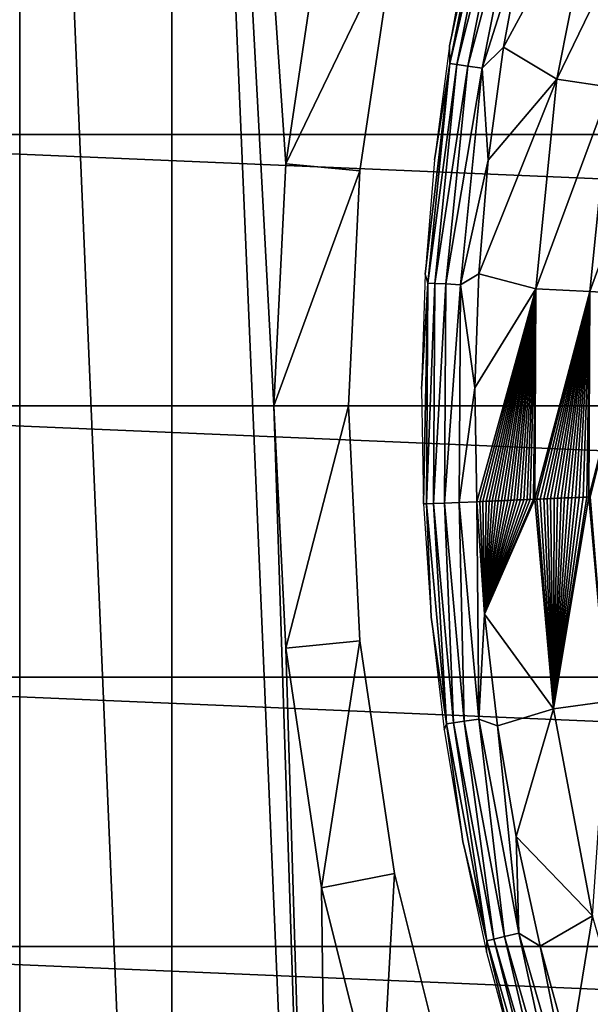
# Model space of a CAD drawing. Header units: millimetres. Extents: x -43.6 to 43.6, y -43.6 to 43.6.
# Tile 200 of 256: x -18.3 to -14.5, y -4 to 2.6. Entities that reach past the tile are written whole.
import ezdxf

# ---------------------------------------------------------------- set-up
doc = ezdxf.new("R2010")
doc.units = ezdxf.units.MM
doc.header["$LTSCALE"] = 52.148148
for name, color, linetype in [('134', 7, 'CONTINUOUS'), ('135', 7, 'CONTINUOUS'), ('142', 7, 'CONTINUOUS'), ('143', 7, 'CONTINUOUS'), ('146', 7, 'CONTINUOUS'), ('147', 7, 'CONTINUOUS'), ('148', 7, 'CONTINUOUS'), ('149', 7, 'CONTINUOUS')]:
    doc.layers.add(name, color=color, linetype=linetype)

msp = doc.modelspace()

# ---------------------------------------------------------------- linework, layer by layer
at = {"layer": '134', "color": 96, "linetype": 'Continuous', "true_color": 0x008000}
for points in [[(-15.7906, 3.141, -7.9785), (-16.0225, 1.5781, -7.9785), (-15.7906, 3.141, -9.6285), (-15.7906, 3.141, -7.9785)], [(-15.7906, 3.141, -9.6285), (-16.0225, 1.5781, -7.9785), (-16.0225, 1.5781, -9.6285), (-15.7906, 3.141, -9.6285)], [(-16.0225, 1.5781, -7.9785), (-16.1, 0, -7.9785), (-16.0225, 1.5781, -9.6285), (-16.0225, 1.5781, -7.9785)], [(-16.0225, 1.5781, -9.6285), (-16.1, 0, -7.9785), (-16.1, 0, -9.6285), (-16.0225, 1.5781, -9.6285)], [(-16.1, 0, -7.9785), (-16.0225, -1.5781, -7.9785), (-16.1, 0, -9.6285), (-16.1, 0, -7.9785)], [(-16.1, 0, -9.6285), (-16.0225, -1.5781, -7.9785), (-16.0225, -1.5781, -9.6285), (-16.1, 0, -9.6285)], [(-16.0225, -1.5781, -7.9785), (-15.7906, -3.141, -7.9785), (-16.0225, -1.5781, -9.6285), (-16.0225, -1.5781, -7.9785)], [(-16.0225, -1.5781, -9.6285), (-15.7906, -3.141, -7.9785), (-15.7906, -3.141, -9.6285), (-16.0225, -1.5781, -9.6285)], [(-15.7906, -3.141, -7.9785), (-15.4067, -4.6736, -7.9785), (-15.7906, -3.141, -9.6285), (-15.7906, -3.141, -7.9785)], [(-15.7906, -3.141, -9.6285), (-15.4067, -4.6736, -7.9785), (-15.4067, -4.6736, -9.6285), (-15.7906, -3.141, -9.6285)]]:
    msp.add_3dface(points, dxfattribs=at)
at = {"layer": '135', "color": 96, "linetype": 'Continuous', "true_color": 0x008000}
for points in [[(-18.3077, 11.2728, -7.4785), (-17.2858, -12.7848, -7.4785), (-17.2858, 12.7848, -7.4785), (-18.3077, 11.2728, -7.4785)], [(-17.2858, -12.7848, -7.4785), (-16.1393, -14.2047, -7.4785), (-17.2858, 12.7848, -7.4785), (-17.2858, -12.7848, -7.4785)], [(-17.2858, 12.7848, -7.4785), (-16.1393, -14.2047, -7.4785), (-16.6, 0, -7.4785), (-17.2858, 12.7848, -7.4785)], [(-16.281, 3.2385, -7.4785), (-17.2858, 12.7848, -7.4785), (-16.5201, 1.6271, -7.4785), (-16.281, 3.2385, -7.4785)], [(-16.5201, 1.6271, -7.4785), (-17.2858, 12.7848, -7.4785), (-16.6, 0, -7.4785), (-16.5201, 1.6271, -7.4785)], [(-19.1978, 9.6795, -7.4785), (-18.3077, -11.2728, -7.4785), (-18.3077, 11.2728, -7.4785), (-19.1978, 9.6795, -7.4785)], [(-18.3077, -11.2728, -7.4785), (-17.2858, -12.7848, -7.4785), (-18.3077, 11.2728, -7.4785), (-18.3077, -11.2728, -7.4785)], [(-16.6, 0, -7.4785), (-16.1393, -14.2047, -7.4785), (-16.5201, -1.6271, -7.4785), (-16.6, 0, -7.4785)], [(-16.5201, -1.6271, -7.4785), (-16.1393, -14.2047, -7.4785), (-16.281, -3.2385, -7.4785), (-16.5201, -1.6271, -7.4785)], [(-16.281, -3.2385, -7.4785), (-16.1393, -14.2047, -7.4785), (-15.8852, -4.8187, -7.4785), (-16.281, -3.2385, -7.4785)]]:
    msp.add_3dface(points, dxfattribs=at)
at = {"layer": '142', "color": 96, "linetype": 'Continuous', "true_color": 0x008000}
for points in [[(-15.7906, 3.141, -7.9785), (-16.281, 3.2385, -7.4785), (-16.5201, 1.6271, -7.4785), (-15.7906, 3.141, -7.9785)], [(-16.0225, 1.5781, -7.9785), (-15.7906, 3.141, -7.9785), (-16.5201, 1.6271, -7.4785), (-16.0225, 1.5781, -7.9785)], [(-16.0225, 1.5781, -7.9785), (-16.5201, 1.6271, -7.4785), (-16.6, 0, -7.4785), (-16.0225, 1.5781, -7.9785)], [(-16.1, 0, -7.9785), (-16.0225, 1.5781, -7.9785), (-16.6, 0, -7.4785), (-16.1, 0, -7.9785)], [(-16.1, 0, -7.9785), (-16.6, 0, -7.4785), (-16.5201, -1.6271, -7.4785), (-16.1, 0, -7.9785)], [(-16.0225, -1.5781, -7.9785), (-16.1, 0, -7.9785), (-16.5201, -1.6271, -7.4785), (-16.0225, -1.5781, -7.9785)], [(-16.0225, -1.5781, -7.9785), (-16.5201, -1.6271, -7.4785), (-16.281, -3.2385, -7.4785), (-16.0225, -1.5781, -7.9785)], [(-15.7906, -3.141, -7.9785), (-16.0225, -1.5781, -7.9785), (-16.281, -3.2385, -7.4785), (-15.7906, -3.141, -7.9785)], [(-15.7906, -3.141, -7.9785), (-16.281, -3.2385, -7.4785), (-15.8852, -4.8187, -7.4785), (-15.7906, -3.141, -7.9785)], [(-15.4067, -4.6736, -7.9785), (-15.7906, -3.141, -7.9785), (-15.8852, -4.8187, -7.4785), (-15.4067, -4.6736, -7.9785)]]:
    msp.add_3dface(points, dxfattribs=at)
at = {"layer": '143', "color": 9, "linetype": 'Continuous', "true_color": 0xc2bdad}
for points in [[(-21.1907, 3.6335, -75.5285), (21.4225, 1.8233, -75.5285), (-21.4225, 1.8233, -75.5285), (-21.1907, 3.6335, -75.5285)], [(21.1907, 3.6335, -75.5285), (21.4225, 1.8233, -75.5285), (-21.1907, 3.6335, -75.5285), (21.1907, 3.6335, -75.5285)], [(21.5, 0, -75.5285), (-21.5, 0, -75.5285), (-21.4225, 1.8233, -75.5285), (21.5, 0, -75.5285)], [(21.4225, 1.8233, -75.5285), (21.5, 0, -75.5285), (-21.4225, 1.8233, -75.5285), (21.4225, 1.8233, -75.5285)], [(-21.4225, -1.8233, -75.5285), (-21.5, 0, -75.5285), (21.4225, -1.8233, -75.5285), (-21.4225, -1.8233, -75.5285)], [(21.4225, -1.8233, -75.5285), (-21.5, 0, -75.5285), (21.5, 0, -75.5285), (21.4225, -1.8233, -75.5285)], [(-21.1907, -3.6335, -75.5285), (-21.4225, -1.8233, -75.5285), (21.1907, -3.6335, -75.5285), (-21.1907, -3.6335, -75.5285)], [(21.1907, -3.6335, -75.5285), (-21.4225, -1.8233, -75.5285), (21.4225, -1.8233, -75.5285), (21.1907, -3.6335, -75.5285)], [(-20.8063, -5.4175, -75.5285), (-21.1907, -3.6335, -75.5285), (20.8063, -5.4175, -75.5285), (-20.8063, -5.4175, -75.5285)], [(20.8063, -5.4175, -75.5285), (-21.1907, -3.6335, -75.5285), (21.1907, -3.6335, -75.5285), (20.8063, -5.4175, -75.5285)]]:
    msp.add_3dface(points, dxfattribs=at)
at = {"layer": '146', "linetype": 'Continuous'}
for points in [[(-14.6993, 2.194, -7.3572), (-14.4242, 3.5813, -7.3572), (-15.0589, 2.4098, -7.7265), (-14.6993, 2.194, -7.3572)], [(-15.0589, 2.4098, -7.7265), (-14.4242, 3.5813, -7.3572), (-14.9193, 3.1612, -7.7265), (-15.0589, 2.4098, -7.7265)], [(-14.4242, 3.5813, -7.3572), (-14.6993, 2.194, -7.3572), (-14.0709, 3.4936, -6.9264), (-14.4242, 3.5813, -7.3572)], [(-14.0709, 3.4936, -6.9264), (-14.6993, 2.194, -7.3572), (-14.3393, 2.1402, -6.9264), (-14.0709, 3.4936, -6.9264)], [(-15.1609, 1.6509, -7.7265), (-14.6993, 2.194, -7.3572), (-15.0589, 2.4098, -7.7265), (-15.1609, 1.6509, -7.7265)], [(-14.8413, 0.7868, -7.3572), (-14.6993, 2.194, -7.3572), (-15.2247, 0.8877, -7.7265), (-14.8413, 0.7868, -7.3572)], [(-15.2247, 0.8877, -7.7265), (-14.6993, 2.194, -7.3572), (-15.1609, 1.6509, -7.7265), (-15.2247, 0.8877, -7.7265)], [(-14.6993, 2.194, -7.3572), (-14.8413, 0.7868, -7.3572), (-14.3393, 2.1402, -6.9264), (-14.6993, 2.194, -7.3572)], [(-14.3393, 2.1402, -6.9264), (-14.8413, 0.7868, -7.3572), (-14.4778, 0.7675, -6.9264), (-14.3393, 2.1402, -6.9264)], [(-14.3393, 2.1402, -6.9264), (-14.4778, 0.7675, -6.9264), (-13.9978, 2.0893, -6.4423), (-14.3393, 2.1402, -6.9264)], [(-13.9978, 2.0893, -6.4423), (-14.4778, 0.7675, -6.9264), (-14.133, 0.7492, -6.4423), (-13.9978, 2.0893, -6.4423)], [(-15.25, 0.1221, -7.7265), (-14.8413, 0.7868, -7.3572), (-15.2247, 0.8877, -7.7265), (-15.25, 0.1221, -7.7265)], [(-15.2369, -0.6439, -7.7265), (-14.8413, 0.7868, -7.3572), (-15.25, 0.1221, -7.7265), (-15.2369, -0.6439, -7.7265)], [(-15.2167, -0.6431, -7.7095), (-14.8413, 0.7868, -7.3572), (-15.2369, -0.6439, -7.7265), (-15.2167, -0.6431, -7.7095)], [(-15.1964, -0.6422, -7.6922), (-14.8413, 0.7868, -7.3572), (-15.2167, -0.6431, -7.7095), (-15.1964, -0.6422, -7.6922)], [(-15.176, -0.6413, -7.6745), (-14.8413, 0.7868, -7.3572), (-15.1964, -0.6422, -7.6922), (-15.176, -0.6413, -7.6745)], [(-15.1554, -0.6405, -7.6565), (-14.8413, 0.7868, -7.3572), (-15.176, -0.6413, -7.6745), (-15.1554, -0.6405, -7.6565)], [(-15.1348, -0.6396, -7.6382), (-14.8413, 0.7868, -7.3572), (-15.1554, -0.6405, -7.6565), (-15.1348, -0.6396, -7.6382)], [(-15.1141, -0.6387, -7.6195), (-14.8413, 0.7868, -7.3572), (-15.1348, -0.6396, -7.6382), (-15.1141, -0.6387, -7.6195)], [(-15.0933, -0.6379, -7.6005), (-14.8413, 0.7868, -7.3572), (-15.1141, -0.6387, -7.6195), (-15.0933, -0.6379, -7.6005)], [(-15.0724, -0.637, -7.5811), (-14.8413, 0.7868, -7.3572), (-15.0933, -0.6379, -7.6005), (-15.0724, -0.637, -7.5811)], [(-15.0514, -0.6361, -7.5613), (-14.8413, 0.7868, -7.3572), (-15.0724, -0.637, -7.5811), (-15.0514, -0.6361, -7.5613)], [(-15.0302, -0.6352, -7.5412), (-14.8413, 0.7868, -7.3572), (-15.0514, -0.6361, -7.5613), (-15.0302, -0.6352, -7.5412)], [(-15.009, -0.6343, -7.5207), (-14.8413, 0.7868, -7.3572), (-15.0302, -0.6352, -7.5412), (-15.009, -0.6343, -7.5207)], [(-14.9876, -0.6334, -7.4997), (-14.8413, 0.7868, -7.3572), (-15.009, -0.6343, -7.5207), (-14.9876, -0.6334, -7.4997)], [(-14.9661, -0.6325, -7.4784), (-14.8413, 0.7868, -7.3572), (-14.9876, -0.6334, -7.4997), (-14.9661, -0.6325, -7.4784)], [(-14.9444, -0.6316, -7.4566), (-14.8413, 0.7868, -7.3572), (-14.9661, -0.6325, -7.4784), (-14.9444, -0.6316, -7.4566)], [(-14.9226, -0.6306, -7.4344), (-14.8413, 0.7868, -7.3572), (-14.9444, -0.6316, -7.4566), (-14.9226, -0.6306, -7.4344)], [(-14.9007, -0.6297, -7.4118), (-14.8413, 0.7868, -7.3572), (-14.9226, -0.6306, -7.4344), (-14.9007, -0.6297, -7.4118)], [(-14.8786, -0.6288, -7.3887), (-14.8413, 0.7868, -7.3572), (-14.9007, -0.6297, -7.4118), (-14.8786, -0.6288, -7.3887)], [(-14.8563, -0.6278, -7.3651), (-14.8413, 0.7868, -7.3572), (-14.8786, -0.6288, -7.3887), (-14.8563, -0.6278, -7.3651)], [(-14.8489, -0.6275, -7.3572), (-14.8413, 0.7868, -7.3572), (-14.8563, -0.6278, -7.3651), (-14.8489, -0.6275, -7.3572)], [(-14.8413, 0.7868, -7.3572), (-14.8489, -0.6275, -7.3572), (-14.4778, 0.7675, -6.9264), (-14.8413, 0.7868, -7.3572)], [(-14.4778, 0.7675, -6.9264), (-14.8489, -0.6275, -7.3572), (-14.8339, -0.6269, -7.3411), (-14.4778, 0.7675, -6.9264)], [(-14.8113, -0.6259, -7.3165), (-14.4778, 0.7675, -6.9264), (-14.8339, -0.6269, -7.3411), (-14.8113, -0.6259, -7.3165)], [(-14.7886, -0.625, -7.2914), (-14.4778, 0.7675, -6.9264), (-14.8113, -0.6259, -7.3165), (-14.7886, -0.625, -7.2914)], [(-14.7656, -0.624, -7.2658), (-14.4778, 0.7675, -6.9264), (-14.7886, -0.625, -7.2914), (-14.7656, -0.624, -7.2658)], [(-14.7425, -0.623, -7.2397), (-14.4778, 0.7675, -6.9264), (-14.7656, -0.624, -7.2658), (-14.7425, -0.623, -7.2397)], [(-14.7192, -0.622, -7.213), (-14.4778, 0.7675, -6.9264), (-14.7425, -0.623, -7.2397), (-14.7192, -0.622, -7.213)], [(-14.6957, -0.621, -7.1858), (-14.4778, 0.7675, -6.9264), (-14.7192, -0.622, -7.213), (-14.6957, -0.621, -7.1858)], [(-14.6719, -0.62, -7.1579), (-14.4778, 0.7675, -6.9264), (-14.6957, -0.621, -7.1858), (-14.6719, -0.62, -7.1579)], [(-14.648, -0.619, -7.1295), (-14.4778, 0.7675, -6.9264), (-14.6719, -0.62, -7.1579), (-14.648, -0.619, -7.1295)], [(-14.6238, -0.618, -7.1003), (-14.4778, 0.7675, -6.9264), (-14.648, -0.619, -7.1295), (-14.6238, -0.618, -7.1003)], [(-14.5994, -0.617, -7.0706), (-14.4778, 0.7675, -6.9264), (-14.6238, -0.618, -7.1003), (-14.5994, -0.617, -7.0706)], [(-14.5747, -0.6159, -7.0401), (-14.4778, 0.7675, -6.9264), (-14.5994, -0.617, -7.0706), (-14.5747, -0.6159, -7.0401)], [(-14.5498, -0.6149, -7.009), (-14.4778, 0.7675, -6.9264), (-14.5747, -0.6159, -7.0401), (-14.5498, -0.6149, -7.009)], [(-14.5246, -0.6138, -6.9771), (-14.4778, 0.7675, -6.9264), (-14.5498, -0.6149, -7.009), (-14.5246, -0.6138, -6.9771)], [(-14.4992, -0.6127, -6.9445), (-14.4778, 0.7675, -6.9264), (-14.5246, -0.6138, -6.9771), (-14.4992, -0.6127, -6.9445)], [(-14.4852, -0.6122, -6.9264), (-14.4778, 0.7675, -6.9264), (-14.4992, -0.6127, -6.9445), (-14.4852, -0.6122, -6.9264)], [(-14.4778, 0.7675, -6.9264), (-14.4852, -0.6122, -6.9264), (-14.133, 0.7492, -6.4423), (-14.4778, 0.7675, -6.9264)], [(-14.133, 0.7492, -6.4423), (-14.4852, -0.6122, -6.9264), (-14.4734, -0.6117, -6.911), (-14.133, 0.7492, -6.4423)]]:
    msp.add_3dface(points, dxfattribs=at)
at = {"layer": '147', "linetype": 'Continuous'}
for points in [[(-15.5754, -0.6582, -8.2932), (-15.5953, -0.6591, -8.4594), (-15.5445, -1.4195, -8.4594), (-15.5754, -0.6582, -8.2932)], [(-15.5754, -0.6582, -8.2932), (-15.4424, -2.1358, -8.2932), (-15.528, -0.6562, -8.132), (-15.5754, -0.6582, -8.2932)], [(-15.4424, -2.1358, -8.2932), (-15.5754, -0.6582, -8.2932), (-15.5445, -1.4195, -8.4594), (-15.4424, -2.1358, -8.2932)], [(-15.528, -0.6562, -8.132), (-15.3953, -2.1293, -8.132), (-15.4542, -0.6531, -7.981), (-15.528, -0.6562, -8.132)], [(-15.528, -0.6562, -8.132), (-15.4424, -2.1358, -8.2932), (-15.3953, -2.1293, -8.132), (-15.528, -0.6562, -8.132)], [(-15.4542, -0.6531, -7.981), (-15.3222, -2.1192, -7.981), (-15.3562, -0.649, -7.8445), (-15.4542, -0.6531, -7.981)], [(-15.4542, -0.6531, -7.981), (-15.3953, -2.1293, -8.132), (-15.3222, -2.1192, -7.981), (-15.4542, -0.6531, -7.981)], [(-15.2369, -0.6439, -7.7265), (-15.3562, -0.649, -7.8445), (-15.225, -2.1057, -7.8445), (-15.2369, -0.6439, -7.7265)], [(-15.3562, -0.649, -7.8445), (-15.3222, -2.1192, -7.981), (-15.225, -2.1057, -7.8445), (-15.3562, -0.649, -7.8445)], [(-15.2369, -0.6439, -7.7265), (-15.225, -2.1057, -7.8445), (-15.1863, -1.3986, -7.7265), (-15.2369, -0.6439, -7.7265)], [(-15.4568, -2.1757, -8.4594), (-15.4424, -2.1358, -8.2932), (-15.5445, -1.4195, -8.4594), (-15.4568, -2.1757, -8.4594)], [(-15.1863, -1.3986, -7.7265), (-15.225, -2.1057, -7.8445), (-15.0984, -2.149, -7.7265), (-15.1863, -1.3986, -7.7265)], [(-15.3222, -2.1192, -7.981), (-15.0513, -3.566, -7.981), (-15.225, -2.1057, -7.8445), (-15.3222, -2.1192, -7.981)], [(-15.225, -2.1057, -7.8445), (-15.0513, -3.566, -7.981), (-14.9559, -3.5434, -7.8445), (-15.225, -2.1057, -7.8445)], [(-15.225, -2.1057, -7.8445), (-14.9559, -3.5434, -7.8445), (-15.0984, -2.149, -7.7265), (-15.225, -2.1057, -7.8445)], [(-15.3324, -2.9262, -8.4594), (-15.4424, -2.1358, -8.2932), (-15.4568, -2.1757, -8.4594), (-15.3324, -2.9262, -8.4594)], [(-15.4424, -2.1358, -8.2932), (-15.1694, -3.594, -8.2932), (-15.3953, -2.1293, -8.132), (-15.4424, -2.1358, -8.2932)], [(-15.1694, -3.594, -8.2932), (-15.4424, -2.1358, -8.2932), (-15.3324, -2.9262, -8.4594), (-15.1694, -3.594, -8.2932)], [(-15.3953, -2.1293, -8.132), (-15.1232, -3.5831, -8.132), (-15.3222, -2.1192, -7.981), (-15.3953, -2.1293, -8.132)], [(-15.3953, -2.1293, -8.132), (-15.1694, -3.594, -8.2932), (-15.1232, -3.5831, -8.132), (-15.3953, -2.1293, -8.132)], [(-15.3222, -2.1192, -7.981), (-15.1232, -3.5831, -8.132), (-15.0513, -3.566, -7.981), (-15.3222, -2.1192, -7.981)], [(-15.0984, -2.149, -7.7265), (-14.9559, -3.5434, -7.8445), (-14.9735, -2.8936, -7.7265), (-15.0984, -2.149, -7.7265)], [(-14.9735, -2.8936, -7.7265), (-14.9559, -3.5434, -7.8445), (-14.8119, -3.6312, -7.7265), (-14.9735, -2.8936, -7.7265)], [(-15.1716, -3.6698, -8.4594), (-15.1694, -3.594, -8.2932), (-15.3324, -2.9262, -8.4594), (-15.1716, -3.6698, -8.4594)], [(-15.1232, -3.5831, -8.132), (-14.7141, -5.0044, -8.132), (-15.0513, -3.566, -7.981), (-15.1232, -3.5831, -8.132)], [(-15.0513, -3.566, -7.981), (-14.6442, -4.9806, -7.981), (-14.9559, -3.5434, -7.8445), (-15.0513, -3.566, -7.981)], [(-15.0513, -3.566, -7.981), (-14.7141, -5.0044, -8.132), (-14.6442, -4.9806, -7.981), (-15.0513, -3.566, -7.981)], [(-14.9559, -3.5434, -7.8445), (-14.6442, -4.9806, -7.981), (-14.5514, -4.949, -7.8445), (-14.9559, -3.5434, -7.8445)], [(-14.9559, -3.5434, -7.8445), (-14.5514, -4.949, -7.8445), (-14.8119, -3.6312, -7.7265), (-14.9559, -3.5434, -7.8445)], [(-14.9746, -4.4055, -8.4594), (-15.1694, -3.594, -8.2932), (-15.1716, -3.6698, -8.4594), (-14.9746, -4.4055, -8.4594)], [(-15.1694, -3.594, -8.2932), (-14.7591, -5.0197, -8.2932), (-15.1232, -3.5831, -8.132), (-15.1694, -3.594, -8.2932)], [(-14.7591, -5.0197, -8.2932), (-15.1694, -3.594, -8.2932), (-14.9746, -4.4055, -8.4594), (-14.7591, -5.0197, -8.2932)], [(-15.1232, -3.5831, -8.132), (-14.7591, -5.0197, -8.2932), (-14.7141, -5.0044, -8.132), (-15.1232, -3.5831, -8.132)], [(-14.8119, -3.6312, -7.7265), (-14.5514, -4.949, -7.8445), (-14.6137, -4.3611, -7.7265), (-14.8119, -3.6312, -7.7265)]]:
    msp.add_3dface(points, dxfattribs=at)
at = {"layer": '148', "linetype": 'Continuous'}
for points in [[(-15.2167, -0.6431, -7.7095), (-15.2369, -0.6439, -7.7265), (-15.1863, -1.3986, -7.7265), (-15.2167, -0.6431, -7.7095)], [(-15.1964, -0.6422, -7.6922), (-15.2167, -0.6431, -7.7095), (-15.1863, -1.3986, -7.7265), (-15.1964, -0.6422, -7.6922)], [(-15.176, -0.6413, -7.6745), (-15.1964, -0.6422, -7.6922), (-15.1863, -1.3986, -7.7265), (-15.176, -0.6413, -7.6745)], [(-14.8489, -0.6275, -7.3572), (-14.8563, -0.6278, -7.3651), (-15.1863, -1.3986, -7.7265), (-14.8489, -0.6275, -7.3572)], [(-14.8489, -0.6275, -7.3572), (-15.1863, -1.3986, -7.7265), (-14.722, -2.0362, -7.3572), (-14.8489, -0.6275, -7.3572)], [(-14.8563, -0.6278, -7.3651), (-14.8786, -0.6288, -7.3887), (-15.1863, -1.3986, -7.7265), (-14.8563, -0.6278, -7.3651)], [(-14.8786, -0.6288, -7.3887), (-14.9007, -0.6297, -7.4118), (-15.1863, -1.3986, -7.7265), (-14.8786, -0.6288, -7.3887)], [(-14.9007, -0.6297, -7.4118), (-14.9226, -0.6306, -7.4344), (-15.1863, -1.3986, -7.7265), (-14.9007, -0.6297, -7.4118)], [(-14.9226, -0.6306, -7.4344), (-14.9444, -0.6316, -7.4566), (-15.1863, -1.3986, -7.7265), (-14.9226, -0.6306, -7.4344)], [(-14.9444, -0.6316, -7.4566), (-14.9661, -0.6325, -7.4784), (-15.1863, -1.3986, -7.7265), (-14.9444, -0.6316, -7.4566)], [(-14.9661, -0.6325, -7.4784), (-14.9876, -0.6334, -7.4997), (-15.1863, -1.3986, -7.7265), (-14.9661, -0.6325, -7.4784)], [(-14.9876, -0.6334, -7.4997), (-15.009, -0.6343, -7.5207), (-15.1863, -1.3986, -7.7265), (-14.9876, -0.6334, -7.4997)], [(-15.009, -0.6343, -7.5207), (-15.0302, -0.6352, -7.5412), (-15.1863, -1.3986, -7.7265), (-15.009, -0.6343, -7.5207)], [(-15.0302, -0.6352, -7.5412), (-15.0514, -0.6361, -7.5613), (-15.1863, -1.3986, -7.7265), (-15.0302, -0.6352, -7.5412)], [(-15.0514, -0.6361, -7.5613), (-15.0724, -0.637, -7.5811), (-15.1863, -1.3986, -7.7265), (-15.0514, -0.6361, -7.5613)], [(-15.0724, -0.637, -7.5811), (-15.0933, -0.6379, -7.6005), (-15.1863, -1.3986, -7.7265), (-15.0724, -0.637, -7.5811)], [(-15.0933, -0.6379, -7.6005), (-15.1141, -0.6387, -7.6195), (-15.1863, -1.3986, -7.7265), (-15.0933, -0.6379, -7.6005)], [(-15.1141, -0.6387, -7.6195), (-15.1348, -0.6396, -7.6382), (-15.1863, -1.3986, -7.7265), (-15.1141, -0.6387, -7.6195)], [(-15.1348, -0.6396, -7.6382), (-15.1554, -0.6405, -7.6565), (-15.1863, -1.3986, -7.7265), (-15.1348, -0.6396, -7.6382)], [(-15.1554, -0.6405, -7.6565), (-15.176, -0.6413, -7.6745), (-15.1863, -1.3986, -7.7265), (-15.1554, -0.6405, -7.6565)], [(-14.8339, -0.6269, -7.3411), (-14.8489, -0.6275, -7.3572), (-14.722, -2.0362, -7.3572), (-14.8339, -0.6269, -7.3411)], [(-14.8113, -0.6259, -7.3165), (-14.8339, -0.6269, -7.3411), (-14.722, -2.0362, -7.3572), (-14.8113, -0.6259, -7.3165)], [(-14.7886, -0.625, -7.2914), (-14.8113, -0.6259, -7.3165), (-14.722, -2.0362, -7.3572), (-14.7886, -0.625, -7.2914)], [(-14.7656, -0.624, -7.2658), (-14.7886, -0.625, -7.2914), (-14.722, -2.0362, -7.3572), (-14.7656, -0.624, -7.2658)], [(-14.7425, -0.623, -7.2397), (-14.7656, -0.624, -7.2658), (-14.722, -2.0362, -7.3572), (-14.7425, -0.623, -7.2397)], [(-14.7192, -0.622, -7.213), (-14.7425, -0.623, -7.2397), (-14.722, -2.0362, -7.3572), (-14.7192, -0.622, -7.213)], [(-14.4852, -0.6122, -6.9264), (-14.4992, -0.6127, -6.9445), (-14.722, -2.0362, -7.3572), (-14.4852, -0.6122, -6.9264)], [(-14.3614, -1.9863, -6.9264), (-14.4852, -0.6122, -6.9264), (-14.722, -2.0362, -7.3572), (-14.3614, -1.9863, -6.9264)], [(-14.4992, -0.6127, -6.9445), (-14.5246, -0.6138, -6.9771), (-14.722, -2.0362, -7.3572), (-14.4992, -0.6127, -6.9445)], [(-14.5246, -0.6138, -6.9771), (-14.5498, -0.6149, -7.009), (-14.722, -2.0362, -7.3572), (-14.5246, -0.6138, -6.9771)], [(-14.5498, -0.6149, -7.009), (-14.5747, -0.6159, -7.0401), (-14.722, -2.0362, -7.3572), (-14.5498, -0.6149, -7.009)], [(-14.5747, -0.6159, -7.0401), (-14.5994, -0.617, -7.0706), (-14.722, -2.0362, -7.3572), (-14.5747, -0.6159, -7.0401)], [(-14.5994, -0.617, -7.0706), (-14.6238, -0.618, -7.1003), (-14.722, -2.0362, -7.3572), (-14.5994, -0.617, -7.0706)], [(-14.6238, -0.618, -7.1003), (-14.648, -0.619, -7.1295), (-14.722, -2.0362, -7.3572), (-14.6238, -0.618, -7.1003)], [(-14.648, -0.619, -7.1295), (-14.6719, -0.62, -7.1579), (-14.722, -2.0362, -7.3572), (-14.648, -0.619, -7.1295)], [(-14.6719, -0.62, -7.1579), (-14.6957, -0.621, -7.1858), (-14.722, -2.0362, -7.3572), (-14.6719, -0.62, -7.1579)], [(-14.6957, -0.621, -7.1858), (-14.7192, -0.622, -7.213), (-14.722, -2.0362, -7.3572), (-14.6957, -0.621, -7.1858)], [(-14.4734, -0.6117, -6.911), (-14.4852, -0.6122, -6.9264), (-14.3614, -1.9863, -6.9264), (-14.4734, -0.6117, -6.911)], [(-15.1863, -1.3986, -7.7265), (-15.0984, -2.149, -7.7265), (-14.722, -2.0362, -7.3572), (-15.1863, -1.3986, -7.7265)], [(-15.0984, -2.149, -7.7265), (-14.9735, -2.8936, -7.7265), (-14.722, -2.0362, -7.3572), (-15.0984, -2.149, -7.7265)], [(-14.9735, -2.8936, -7.7265), (-14.4618, -3.4264, -7.3572), (-14.722, -2.0362, -7.3572), (-14.9735, -2.8936, -7.7265)], [(-14.4618, -3.4264, -7.3572), (-14.3614, -1.9863, -6.9264), (-14.722, -2.0362, -7.3572), (-14.4618, -3.4264, -7.3572)], [(-14.9735, -2.8936, -7.7265), (-14.8119, -3.6312, -7.7265), (-14.4618, -3.4264, -7.3572), (-14.9735, -2.8936, -7.7265)], [(-14.8119, -3.6312, -7.7265), (-14.6137, -4.3611, -7.7265), (-14.4618, -3.4264, -7.3572), (-14.8119, -3.6312, -7.7265)], [(-14.6137, -4.3611, -7.7265), (-14.0706, -4.7855, -7.3572), (-14.4618, -3.4264, -7.3572), (-14.6137, -4.3611, -7.7265)]]:
    msp.add_3dface(points, dxfattribs=at)
at = {"layer": '149', "linetype": 'Continuous'}
for points in [[(-15.4186, 2.3013, -8.2932), (-15.13, 3.7565, -8.2932), (-15.4208, 2.418, -8.4594), (-15.4186, 2.3013, -8.2932)], [(-15.4208, 2.418, -8.4594), (-15.13, 3.7565, -8.2932), (-15.2827, 3.176, -8.4594), (-15.4208, 2.418, -8.4594)], [(-15.4186, 2.3013, -8.2932), (-15.0839, 3.7451, -8.132), (-15.13, 3.7565, -8.2932), (-15.4186, 2.3013, -8.2932)], [(-15.3716, 2.2943, -8.132), (-15.0839, 3.7451, -8.132), (-15.4186, 2.3013, -8.2932), (-15.3716, 2.2943, -8.132)], [(-15.3716, 2.2943, -8.132), (-15.0122, 3.7273, -7.981), (-15.0839, 3.7451, -8.132), (-15.3716, 2.2943, -8.132)], [(-15.2985, 2.2834, -7.981), (-15.0122, 3.7273, -7.981), (-15.3716, 2.2943, -8.132), (-15.2985, 2.2834, -7.981)], [(-15.2985, 2.2834, -7.981), (-14.917, 3.7037, -7.8445), (-15.0122, 3.7273, -7.981), (-15.2985, 2.2834, -7.981)], [(-15.2015, 2.269, -7.8445), (-14.917, 3.7037, -7.8445), (-15.2985, 2.2834, -7.981), (-15.2015, 2.269, -7.8445)], [(-15.2015, 2.269, -7.8445), (-14.9193, 3.1612, -7.7265), (-14.917, 3.7037, -7.8445), (-15.2015, 2.269, -7.8445)], [(-15.0589, 2.4098, -7.7265), (-14.9193, 3.1612, -7.7265), (-15.2015, 2.269, -7.8445), (-15.0589, 2.4098, -7.7265)], [(-15.5214, 1.6532, -8.4594), (-15.4186, 2.3013, -8.2932), (-15.4208, 2.418, -8.4594), (-15.5214, 1.6532, -8.4594)], [(-15.1609, 1.6509, -7.7265), (-15.0589, 2.4098, -7.7265), (-15.2015, 2.269, -7.8445), (-15.1609, 1.6509, -7.7265)], [(-15.5675, 0.8253, -8.2932), (-15.4186, 2.3013, -8.2932), (-15.5841, 0.884, -8.4594), (-15.5675, 0.8253, -8.2932)], [(-15.5841, 0.884, -8.4594), (-15.4186, 2.3013, -8.2932), (-15.5214, 1.6532, -8.4594), (-15.5841, 0.884, -8.4594)], [(-15.5675, 0.8253, -8.2932), (-15.3716, 2.2943, -8.132), (-15.4186, 2.3013, -8.2932), (-15.5675, 0.8253, -8.2932)], [(-15.52, 0.8228, -8.132), (-15.3716, 2.2943, -8.132), (-15.5675, 0.8253, -8.2932), (-15.52, 0.8228, -8.132)], [(-15.52, 0.8228, -8.132), (-15.2985, 2.2834, -7.981), (-15.3716, 2.2943, -8.132), (-15.52, 0.8228, -8.132)], [(-15.4463, 0.8189, -7.981), (-15.2985, 2.2834, -7.981), (-15.52, 0.8228, -8.132), (-15.4463, 0.8189, -7.981)], [(-15.4463, 0.8189, -7.981), (-15.2015, 2.269, -7.8445), (-15.2985, 2.2834, -7.981), (-15.4463, 0.8189, -7.981)], [(-15.3484, 0.8137, -7.8445), (-15.2015, 2.269, -7.8445), (-15.4463, 0.8189, -7.981), (-15.3484, 0.8137, -7.8445)], [(-15.3484, 0.8137, -7.8445), (-15.1609, 1.6509, -7.7265), (-15.2015, 2.269, -7.8445), (-15.3484, 0.8137, -7.8445)], [(-15.2247, 0.8877, -7.7265), (-15.1609, 1.6509, -7.7265), (-15.3484, 0.8137, -7.8445), (-15.2247, 0.8877, -7.7265)], [(-15.6088, 0.1127, -8.4594), (-15.5675, 0.8253, -8.2932), (-15.5841, 0.884, -8.4594), (-15.6088, 0.1127, -8.4594)], [(-15.25, 0.1221, -7.7265), (-15.2247, 0.8877, -7.7265), (-15.3484, 0.8137, -7.8445), (-15.25, 0.1221, -7.7265)], [(-15.5953, -0.6591, -8.4594), (-15.5675, 0.8253, -8.2932), (-15.6088, 0.1127, -8.4594), (-15.5953, -0.6591, -8.4594)], [(-15.5953, -0.6591, -8.4594), (-15.5754, -0.6582, -8.2932), (-15.5675, 0.8253, -8.2932), (-15.5953, -0.6591, -8.4594)], [(-15.5754, -0.6582, -8.2932), (-15.52, 0.8228, -8.132), (-15.5675, 0.8253, -8.2932), (-15.5754, -0.6582, -8.2932)], [(-15.5754, -0.6582, -8.2932), (-15.528, -0.6562, -8.132), (-15.52, 0.8228, -8.132), (-15.5754, -0.6582, -8.2932)], [(-15.528, -0.6562, -8.132), (-15.4463, 0.8189, -7.981), (-15.52, 0.8228, -8.132), (-15.528, -0.6562, -8.132)], [(-15.528, -0.6562, -8.132), (-15.4542, -0.6531, -7.981), (-15.4463, 0.8189, -7.981), (-15.528, -0.6562, -8.132)], [(-15.4542, -0.6531, -7.981), (-15.3484, 0.8137, -7.8445), (-15.4463, 0.8189, -7.981), (-15.4542, -0.6531, -7.981)], [(-15.4542, -0.6531, -7.981), (-15.3562, -0.649, -7.8445), (-15.3484, 0.8137, -7.8445), (-15.4542, -0.6531, -7.981)], [(-15.3562, -0.649, -7.8445), (-15.25, 0.1221, -7.7265), (-15.3484, 0.8137, -7.8445), (-15.3562, -0.649, -7.8445)], [(-15.2369, -0.6439, -7.7265), (-15.25, 0.1221, -7.7265), (-15.3562, -0.649, -7.8445), (-15.2369, -0.6439, -7.7265)]]:
    msp.add_3dface(points, dxfattribs=at)

doc.saveas('drawing.dxf')
